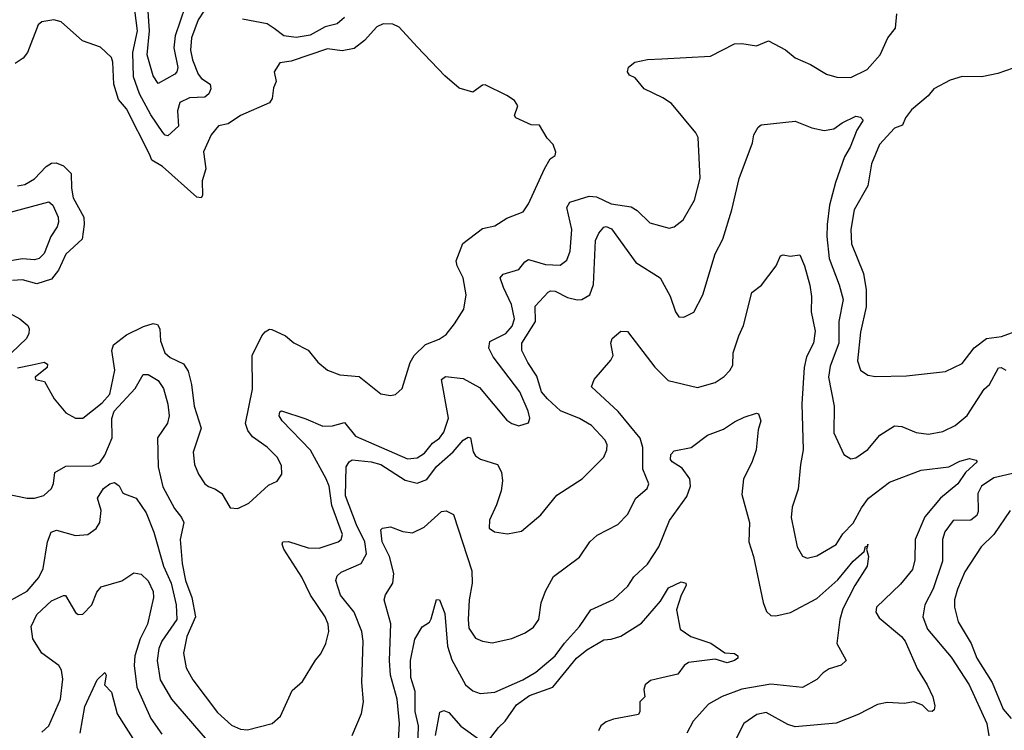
# Model space of a CAD drawing. Extents: x 1678431 to 1860718, y 384618 to 522882.
# Tile 58 of 256: x 1746444 to 1750508, y 440547 to 443481. Entities that reach past the tile are written whole.
import ezdxf

# ---------------------------------------------------------------- set-up
doc = ezdxf.new("R2010")
doc.units = 0

msp = doc.modelspace()

# ---------------------------------------------------------------- linework, layer by layer
at = {"layer": '0CON10XD'}
for points in [[(1746375, 441525.6), (1746475, 441505.3), (1746505.4, 441505.4), (1746543.8, 441516.2), (1746575.5, 441545), (1746584, 441566), (1746588.5, 441611.5), (1746635, 441636.9), (1746745, 441639.2), (1746775, 441653.1), (1746795, 441682.5), (1746826.1, 441755), (1746824.5, 441834.5), (1746834.5, 441865), (1746921.3, 441958.7), (1746953.6, 442016.4), (1746975, 442016.4), (1747015, 441990.5), (1747037.4, 441957.4), (1747055, 441894), (1747061, 441845), (1747054.6, 441815), (1747012.5, 441755), (1747015.8, 441635), (1747035, 441551.9), (1747082.4, 441462.4), (1747112.5, 441425), (1747121.1, 441405), (1747106.7, 441335), (1747114.1, 441235.9), (1747128.9, 441165), (1747154.9, 441094.9), (1747169.1, 441015), (1747134.3, 440935), (1747119.7, 440865), (1747131.3, 440805), (1747158.5, 440755), (1747260.8, 440620.8), (1747318.7, 440568.7), (1747355, 440552), (1747385, 440548.4), (1747486.2, 440575), (1747520.8, 440605), (1747569.1, 440710.9), (1747611.3, 440748.7), (1747665, 440836.2), (1747687.6, 440862.4), (1747707.8, 440905), (1747720, 440955), (1747717.3, 440985), (1747704.5, 441015), (1747644.2, 441105), (1747609, 441179), (1747533.8, 441295), (1747527.1, 441315), (1747530, 441325), (1747553.4, 441326.6), (1747635, 441300.8), (1747680.9, 441299.2), (1747758.9, 441325), (1747770.4, 441335), (1747776.7, 441355), (1747733.1, 441475), (1747720.9, 441555), (1747708.9, 441585), (1747645, 441704.2), (1747526.9, 441825), (1747515.5, 441845), (1747518.1, 441861.9), (1747525, 441865.6), (1747625, 441833.4), (1747695, 441802.2), (1747735, 441803.9), (1747785, 441817.2), (1747830.7, 441760.7), (1748045, 441668.1), (1748085, 441672.5), (1748115, 441691.2), (1748147.8, 441732.2), (1748177.5, 441752.5), (1748195, 441778.5), (1748213.6, 441835), (1748184.7, 441995), (1748202, 442008), (1748275, 441999.6), (1748342.2, 441962.2), (1748455, 441827.8), (1748475, 441813.3), (1748505, 441804.4), (1748545, 441816.7), (1748549.5, 441835), (1748543.6, 441865), (1748508, 441945), (1748399.1, 442089.1), (1748381.2, 442125), (1748385, 442151.8), (1748450.3, 442185), (1748476.5, 442215), (1748487.2, 442245), (1748474.8, 442305), (1748440.5, 442375), (1748427.9, 442415), (1748439.4, 442430.6), (1748505, 442448.7), (1748528.6, 442481.4), (1748545, 442490.3), (1748615, 442470.2), (1748675, 442467.5), (1748702.7, 442487.3), (1748716.9, 442525), (1748723.2, 442615), (1748703.2, 442705), (1748715, 442726.6), (1748795, 442751.9), (1748825, 442749.4), (1748885, 442720), (1748967.7, 442707.7), (1748992.6, 442692.6), (1749045, 442642.5), (1749125, 442620.6), (1749145, 442625.8), (1749182.5, 442655), (1749229.2, 442735), (1749253, 442827), (1749244, 442994), (1749235, 443013.3), (1749134.1, 443134.1), (1749098.3, 443158.3), (1749021.4, 443195), (1748985, 443240), (1748961.7, 443251.7), (1748952.5, 443265), (1748956.7, 443285), (1748983.3, 443305), (1749035, 443316.2), (1749095, 443318.9), (1749295, 443330.2), (1749395, 443380.9), (1749425, 443382.7), (1749485, 443372.8), (1749535, 443393.6), (1749605, 443355.5), (1749645, 443322.7), (1749708.8, 443295), (1749774.2, 443255), (1749816.6, 443243.4), (1749875, 443242.5), (1749942.5, 443275), (1749996.1, 443335), (1750027.5, 443405), (1750058.9, 443445), (1750065.4, 443504.6)], [(1747204.8, 443515.2), (1747180.5, 443479.5), (1747153.3, 443405), (1747149.1, 443355), (1747157.6, 443315), (1747181.4, 443255), (1747195, 443238.3), (1747230.4, 443215), (1747233.7, 443195), (1747224.2, 443175), (1747208.8, 443161.2), (1747145, 443157.8), (1747105, 443138.2), (1747094.8, 443105), (1747099.1, 443040.9), (1747055, 443001.1), (1747045, 443003.3), (1747035, 443015.5), (1746985, 443087.5), (1746938.7, 443175), (1746913.6, 443245), (1746911.5, 443345), (1746930.4, 443435), (1746920, 443520)], [(1747127.8, 443535), (1747085.8, 443414.2), (1747080.3, 443365), (1747096.7, 443283.3), (1747093.1, 443265), (1747084, 443255), (1747015, 443217.5), (1746995, 443249.4), (1746969.6, 443335), (1746979.8, 443435), (1746973.3, 443535)], [(1747345, 441462.5), (1747390, 441485), (1747471.2, 441558.8), (1747507.5, 441575), (1747526.7, 441605), (1747525, 441640), (1747506.2, 441675), (1747465.6, 441715.6), (1747405, 441758), (1747385.8, 441785), (1747376.1, 441813.9), (1747405.7, 441955), (1747403.3, 442095), (1747442.9, 442175), (1747457.6, 442192.4), (1747475, 442202.5), (1747485, 442201.4), (1747541.2, 442175), (1747575, 442146), (1747635, 442116.7), (1747675, 442066.2), (1747715, 442034), (1747765, 442014.2), (1747845, 442007.1), (1747935, 441936.2), (1747975, 441928.8), (1747995, 441933.3), (1748022.3, 441957.7), (1748055.6, 442065), (1748072.9, 442095), (1748119.6, 442140.4), (1748175, 442161.9), (1748205, 442180.8), (1748239.2, 442225), (1748278, 442285), (1748287.1, 442345), (1748274.3, 442415), (1748249.2, 442465), (1748245.7, 442485), (1748273.6, 442556.4), (1748355, 442619.2), (1748405, 442630), (1748455, 442661.2), (1748523, 442687), (1748545, 442720), (1748610, 442865), (1748633.6, 442906.4), (1748655, 442920), (1748657, 442933), (1748646.2, 442965), (1748621.2, 442991.2), (1748590, 443045), (1748555, 443046.7), (1748492.5, 443075), (1748486.7, 443085), (1748500, 443125), (1748486.4, 443146.4), (1748455, 443168.1), (1748365, 443211.2), (1748355, 443210), (1748315, 443181.8), (1748258.3, 443198.3), (1748198.5, 443248.5), (1748085, 443368.1), (1748010.1, 443450.1), (1747985, 443461.8), (1747945, 443463.6), (1747918.5, 443451.5), (1747867.3, 443395), (1747825, 443362.2), (1747775, 443352.5), (1747715, 443360.4), (1747565, 443309.6), (1747517.9, 443302.1), (1747494.4, 443265), (1747502.7, 443225), (1747491.2, 443198.8), (1747486.4, 443155), (1747475, 443136.9), (1747355, 443085.4), (1747305, 443050), (1747265, 443042.5), (1747234.2, 443005.8), (1747203.1, 442935), (1747212.1, 442865), (1747197.1, 442815), (1747199.2, 442755), (1747192.5, 442745), (1747175, 442748), (1747033.6, 442875), (1746990.1, 442900.1), (1746979.6, 442925), (1746885, 443112.5), (1746851.3, 443151.3), (1746833.1, 443215), (1746829.2, 443305), (1746822.9, 443325), (1746777.3, 443367.3), (1746703, 443393), (1746615, 443472), (1746585, 443480), (1746535, 443471.2), (1746520.9, 443459.1), (1746476.9, 443345), (1746458, 443322), (1746425, 443299.2)], [(1747785, 443489.5), (1747755, 443463.3), (1747705, 443451.4), (1747642.8, 443417.2), (1747585, 443407.3), (1747535, 443413.8), (1747494, 443444), (1747465, 443463.2), (1747363.2, 443483.2)], [(1750545, 443280), (1750482.2, 443257.8), (1750415.3, 443244.7), (1750335, 443246.3), (1750285, 443230.6), (1750216.9, 443195), (1750193.5, 443166.5), (1750125, 443108.1), (1750100, 443075), (1750088.8, 443045), (1750055, 443033.3), (1749992.7, 442965), (1749960.5, 442885), (1749944.5, 442795), (1749888.2, 442695), (1749874.7, 442614.7), (1749878.2, 442555), (1749927.7, 442432.3), (1749938.4, 442365), (1749937.5, 442295), (1749915, 442190), (1749902.2, 442072.2), (1749914.1, 442034.1), (1749945, 442013.1), (1749977.2, 442007.2), (1750105, 442010.4), (1750265, 442027.8), (1750335, 442061.9), (1750384, 442126), (1750435, 442164), (1750497, 442173), (1750705, 442248.6)], [(1747817.1, 440525), (1747855, 440616.7), (1747862.7, 440665), (1747856.8, 440745), (1747862, 440915), (1747856.5, 440955), (1747824.8, 441034.8), (1747768.2, 441105), (1747749.5, 441165), (1747754.4, 441185), (1747770.5, 441199.5), (1747854.2, 441235.8), (1747876.2, 441275), (1747868.5, 441325), (1747834.5, 441395), (1747788.4, 441515), (1747792, 441635), (1747803.8, 441655), (1747816.9, 441663.1), (1747895, 441655.8), (1747935, 441643.7), (1748035, 441579.7), (1748085, 441567.5), (1748125, 441582.9), (1748165, 441636.7), (1748233.5, 441696.6), (1748275, 441744.5), (1748295, 441756.7), (1748304.4, 441754.4), (1748316.2, 441696.2), (1748325, 441680), (1748346.4, 441666.4), (1748416.7, 441645), (1748433.1, 441613.1), (1748437.4, 441577.4), (1748430.9, 441535), (1748412.8, 441477.2), (1748383.1, 441415), (1748381.7, 441381.7), (1748403.6, 441366.4), (1748458.3, 441358.3), (1748515, 441368.8), (1748595, 441436.2), (1748661.7, 441518.3), (1748765.3, 441584.7), (1748855.4, 441674.6), (1748867.5, 441705), (1748868.5, 441725), (1748860.5, 441745), (1748804.4, 441805), (1748754.7, 441834.7), (1748676.3, 441866.3), (1748622.9, 441915), (1748597.6, 441945), (1748578.7, 442008.7), (1748541.1, 442065), (1748517.1, 442115), (1748516.6, 442145), (1748573.4, 442235), (1748572.5, 442297.5), (1748625, 442355.5), (1748635, 442361.2), (1748655, 442360), (1748705, 442333.8), (1748745, 442323.6), (1748765, 442325.6), (1748797.1, 442345), (1748812.5, 442387.5), (1748821.5, 442568.5), (1748835, 442600), (1748855, 442624.2), (1748865, 442627.1), (1748886.7, 442616.7), (1748987.6, 442477.6), (1749087.3, 442415), (1749129.5, 442339.5), (1749150.6, 442275), (1749165, 442253.3), (1749185, 442252), (1749227.3, 442272.7), (1749264.1, 442344.1), (1749314.4, 442514.4), (1749347.1, 442575), (1749383.8, 442695), (1749413.6, 442825), (1749468.3, 442971.7), (1749474.3, 443005.7), (1749492.7, 443037.3), (1749504.1, 443045.9), (1749645, 443061.3), (1749713.6, 443033.6), (1749765, 443022.7), (1749805, 443030.5), (1749838.6, 443055), (1749895, 443082.7), (1749915, 443077.5), (1749925.3, 443065.3), (1749900, 443025), (1749872.2, 442955), (1749848.7, 442915), (1749811.2, 442808.8), (1749787.1, 442715), (1749776.9, 442635), (1749775.2, 442585), (1749785.2, 442495), (1749826.3, 442386.3), (1749842.6, 442325), (1749824.8, 442235), (1749824.8, 442145), (1749789.2, 442050.8), (1749782.1, 442005), (1749805.4, 441885), (1749804.6, 441775), (1749845.6, 441685.6), (1749875, 441668), (1749895, 441672.5), (1749944.4, 441705.6), (1749995, 441766), (1750055, 441804.3), (1750085, 441800.6), (1750145, 441776.7), (1750195, 441769.6), (1750255, 441780.7), (1750305, 441806), (1750355, 441846.9), (1750425.3, 441954.7)], [(1746435, 442794.5), (1746465, 442800), (1746505, 442823.8), (1746553.3, 442875), (1746575, 442888.5), (1746595, 442889.4), (1746625, 442876.9), (1746656.4, 442845), (1746657.5, 442785), (1746665.4, 442745), (1746708.7, 442665), (1746710.7, 442635), (1746702.1, 442575), (1746635, 442512), (1746604, 442446), (1746575, 442409.5), (1746515, 442390.4), (1746455, 442406.2), (1746415, 442403.8)], [(1746385, 442680), (1746565, 442729.2), (1746581, 442715), (1746602.5, 442665), (1746604.7, 442645), (1746598.4, 442625), (1746572.5, 442585), (1746545.6, 442515), (1746525, 442494.4), (1746505, 442489.2), (1746455, 442493.3), (1746375, 442479.1)], [(1748007.3, 440505), (1748012.3, 440575), (1748001.9, 440675), (1747974.8, 440775.2), (1747970.4, 440835), (1747976, 440986), (1747948.2, 441085), (1747953.9, 441106.1), (1747984.5, 441155), (1747988.9, 441195), (1747971.2, 441265), (1747940.5, 441325), (1747934.3, 441375), (1747941.7, 441381.7), (1747975, 441386.9), (1748025, 441367.7), (1748065, 441362.5), (1748113.8, 441386.2), (1748185, 441450), (1748205, 441453.1), (1748235, 441438), (1748310.8, 441205), (1748311.2, 441155), (1748299, 441085), (1748294.8, 441004.8), (1748298.3, 440968.3), (1748325, 440927.5), (1748355, 440914.4), (1748395, 440907.8), (1748475, 440925.6), (1748530.6, 440949.4), (1748565, 440972.9), (1748586.5, 441005), (1748597.3, 441072.7), (1748615, 441121.2), (1748648, 441182), (1748755, 441262), (1748798, 441325), (1748827.7, 441352.3), (1748913.3, 441396.7), (1748952.6, 441437.4), (1748986.7, 441505), (1749034.2, 441545), (1749041.4, 441565), (1749016.9, 441625), (1749016.8, 441715), (1749005, 441753.4), (1748915, 441862.8), (1748804.2, 441965), (1748815.8, 441995), (1748884.4, 442075), (1748894.4, 442095), (1748884.1, 442145.9), (1748890, 442165), (1748925, 442194.3), (1748952.7, 442192.7), (1749066.4, 442046.4), (1749120.8, 441990.8), (1749242.6, 441962.6), (1749315, 441983.3), (1749352, 442008), (1749375, 442032.5), (1749387.8, 442055), (1749389.6, 442105), (1749412.3, 442175), (1749432.4, 442217.6), (1749465.8, 442354.2), (1749506.2, 442385), (1749566.2, 442465), (1749584.1, 442505.9), (1749595, 442510), (1749625, 442503.8), (1749665, 442510), (1749684.2, 442465), (1749705.4, 442385), (1749712.4, 442337.6), (1749711.8, 442275), (1749727.9, 442195), (1749720.4, 442145), (1749691.5, 442088.5), (1749681.7, 442045), (1749672.5, 441895), (1749678.7, 441705), (1749666.5, 441645), (1749657.2, 441542.8), (1749632.4, 441467.6), (1749628.9, 441425), (1749653.9, 441303.9), (1749675, 441266.2), (1749695, 441257.1), (1749735, 441266.7), (1749815, 441314.6), (1749842, 441358), (1749885, 441401.5), (1749918.9, 441465), (1749948.2, 441505), (1750035, 441572), (1750165, 441621.5), (1750278.8, 441635), (1750325, 441658.2), (1750365, 441669.1), (1750391.7, 441661.7), (1750396.7, 441655), (1750348.3, 441611.7), (1750316.2, 441565), (1750244.5, 441505.5), (1750181, 441429), (1750140.3, 441335), (1750139.1, 441250.8), (1750129.4, 441210.6), (1750079.8, 441150.2), (1749981.4, 441055), (1749977.8, 441035), (1749992, 441012), (1750084.5, 440935), (1750099.1, 440915), (1750149.4, 440799.4), (1750190.6, 440735), (1750212.9, 440685), (1750221.7, 440648.3), (1750218.8, 440631.2), (1750210, 440625), (1750196.1, 440626.1), (1750170.9, 440650.9), (1750135, 440664.6), (1750095, 440658.2), (1750025, 440662.5), (1749985, 440653.3), (1749905, 440611.9), (1749815, 440576.2), (1749645, 440561.8), (1749615, 440571.3), (1749525, 440620.4), (1749487.3, 440612.7), (1749432.5, 440575), (1749395, 440500)], [(1746348.2, 442298.2), (1746445, 442245.7), (1746477.5, 442217.5), (1746482.9, 442205), (1746481.9, 442185), (1746471.9, 442165), (1746410.8, 442105)], [(1746435, 442043.6), (1746495.7, 442055.7), (1746545, 442066.2), (1746558.8, 442058.8), (1746557.5, 442045), (1746507.5, 442005), (1746510, 441995), (1746546.4, 441986.4), (1746585.8, 441915), (1746635, 441857.5), (1746675, 441836.2), (1746705, 441836), (1746785, 441899.6), (1746815.7, 441935), (1746836.3, 442033.7), (1746824.6, 442115), (1746831.7, 442138.3), (1746885, 442180), (1746955, 442213.9), (1746995, 442226.5), (1747012.5, 442222.5), (1747021.9, 442205), (1747024.7, 442154.7), (1747043.3, 442105), (1747065, 442085.6), (1747120.6, 442060.6), (1747139.8, 442029.8), (1747153.3, 441975), (1747164.4, 441885), (1747192.9, 441795), (1747160, 441695), (1747166, 441645), (1747182, 441605), (1747208.8, 441565), (1747223, 441553), (1747252.7, 441542.7), (1747278, 441525), (1747312.5, 441465), (1747345, 441462.5)], [(1750425.3, 441954.7), (1750446.7, 441975), (1750485, 442043.1), (1750495, 442044.4), (1750515, 442033.3)], [(1748087.3, 440475), (1748090.7, 440565), (1748076.7, 440625), (1748077, 440707), (1748059.2, 440765), (1748057.2, 440835), (1748075, 440922.9), (1748105, 440974.3), (1748135, 440994), (1748143.1, 441006.9), (1748165, 441087.5), (1748176.7, 441085), (1748198.8, 441028.8), (1748209.7, 440895), (1748228.3, 440838.3), (1748284.8, 440734.8), (1748315, 440709.5), (1748345, 440699.1), (1748405, 440704.6), (1748520.8, 440755), (1748575, 440786.7), (1748655, 440854), (1748692.7, 440907.3), (1748755, 440975.5), (1748801.9, 441045), (1748895, 441086.5), (1748955, 441142.2), (1748979.1, 441180.9), (1749035, 441233.3), (1749082.5, 441305), (1749126.8, 441413.2), (1749198.4, 441511.6), (1749212.6, 441555), (1749210.2, 441585), (1749179.2, 441629.2), (1749136.9, 441655), (1749130, 441665), (1749131.9, 441685), (1749145, 441701.2), (1749215.4, 441714.6), (1749283.8, 441765), (1749349.8, 441790.2), (1749395, 441820.8), (1749435, 441840), (1749485, 441856.2), (1749493.6, 441853.6), (1749504, 441825), (1749492.6, 441787.4), (1749483.5, 441705), (1749466.8, 441653.2), (1749432, 441585), (1749425, 441520), (1749456.7, 441405), (1749453.3, 441325), (1749473.3, 441265), (1749513.5, 441075), (1749526.9, 441036.9), (1749545, 441021.5), (1749565, 441019.6), (1749626.2, 441033.8), (1749735, 441091.8), (1749821.4, 441168.6), (1749885, 441245.4), (1749930, 441285), (1749935, 441306.2), (1749943.3, 441307.3), (1749945.6, 441315.6), (1749943.3, 441307.3), (1749940, 441295), (1749947.2, 441265), (1749941.6, 441225), (1749891.5, 441145), (1749841.7, 441048.3), (1749829.7, 441005), (1749817.1, 440905), (1749855.8, 440835), (1749835, 440815.7), (1749785, 440801.5), (1749760, 440785), (1749735, 440757.5), (1749675.6, 440724.4), (1749545, 440738.1), (1749425, 440717.4), (1749343.6, 440686.4), (1749287.5, 440655), (1749224.5, 440585), (1749198.5, 440535)], [(1750555, 441609.8), (1750465, 441588.7), (1750414.7, 441555), (1750399, 441525), (1750399.9, 441450.1), (1750395, 441433.8), (1750370.6, 441415), (1750297.5, 441412.5), (1750263, 441367), (1750253.6, 441335), (1750253.1, 441245), (1750215, 441130.6), (1750180, 441065), (1750172.7, 441015), (1750191.6, 440965), (1750288.8, 440848.8), (1750363.9, 440735), (1750436.2, 440575), (1750444.3, 440524.3)], [(1746395, 441077.5), (1746475, 441121.4), (1746522.4, 441177.6), (1746540.8, 441215), (1746559.1, 441325), (1746574.6, 441365.4), (1746596.5, 441373.5), (1746675, 441351.1), (1746725, 441355.5), (1746759.3, 441380.7), (1746774.5, 441405), (1746780.4, 441455), (1746764.6, 441505), (1746790.5, 441545), (1746815.7, 441565), (1746835, 441570.4), (1746855, 441555.6), (1746868.5, 441528.5), (1746877.3, 441522.7), (1746925, 441505.6), (1746966, 441445), (1746997.4, 441365), (1747037.4, 441225), (1747068.8, 441155), (1747090.3, 441065), (1747092.9, 441005), (1747030.2, 440915), (1747019, 440885), (1747011.6, 440835), (1747023.4, 440755), (1747070.9, 440675), (1747244.6, 440475)], [(1750532.5, 441455), (1750465.6, 441355), (1750413.1, 441305), (1750345, 441201.1), (1750315, 441129.2), (1750303.3, 441085), (1750302.5, 441055), (1750317.7, 440995), (1750371.9, 440905), (1750394.6, 440844.6), (1750458.3, 440745), (1750503.2, 440635), (1750536.5, 440596.5)], [(1746535, 440540), (1746565, 440566), (1746612.1, 440675), (1746622.1, 440757.9), (1746616.7, 440795), (1746605.9, 440815), (1746535, 440865.8), (1746498.4, 440925), (1746492, 440975), (1746514.2, 441025), (1746575, 441081.3), (1746625, 441103.8), (1746633, 441103), (1746675, 441032.9), (1746685, 441025.6), (1746705, 441026.9), (1746741.9, 441065), (1746762.3, 441117.7), (1746780, 441140), (1746865.6, 441164.4), (1746915, 441197.1), (1746945, 441192.2), (1746974.3, 441164.3), (1746995, 441120), (1746997, 441095), (1746971.4, 440985), (1746941.9, 440925), (1746918.7, 440855), (1746916.5, 440815), (1746927.9, 440725), (1746985, 440595.6), (1747030.5, 440530.5)], [(1748375, 440499.1), (1748420.9, 440559.1), (1748448.4, 440585), (1748495, 440651.7), (1748548.9, 440691.1), (1748645.2, 440724.8), (1748741.8, 440845), (1748785, 440878.8), (1748855, 440920.9), (1748885, 440922.7), (1748925, 440935.4), (1749010.1, 440989.9), (1749089.2, 441080.8), (1749122.2, 441135), (1749175, 441160), (1749193.3, 441155), (1749195.7, 441145), (1749174.4, 441105), (1749155.5, 441045), (1749170, 440965), (1749215, 440934.4), (1749296.5, 440906.5), (1749355, 440867.5), (1749395, 440863.8), (1749408.2, 440855), (1749409.1, 440845), (1749395.3, 440834.7), (1749365, 440826.2), (1749315, 440840.9), (1749205, 440826.9), (1749187.5, 440815), (1749161.2, 440778.8), (1749095, 440763.8), (1749047.4, 440752.6), (1749025.8, 440735), (1749020, 440715), (1749024, 440685), (1749004.3, 440665), (1749004, 440625), (1748998.1, 440611.9), (1748895, 440593.1), (1748865, 440581.5), (1748843.5, 440565), (1748833.8, 440545)], [(1746694.2, 440535), (1746713.5, 440645), (1746763.5, 440755), (1746795, 440785.3), (1746800.7, 440775), (1746794.4, 440735), (1746823.1, 440705), (1746846.1, 440615), (1746927.5, 440487.5)], [(1748160.6, 440525), (1748178.5, 440621.5), (1748195, 440628.9), (1748215, 440620.5), (1748265, 440564.6), (1748346.9, 440505)]]:
    msp.add_lwpolyline(points, dxfattribs=at)

doc.saveas('drawing.dxf')
